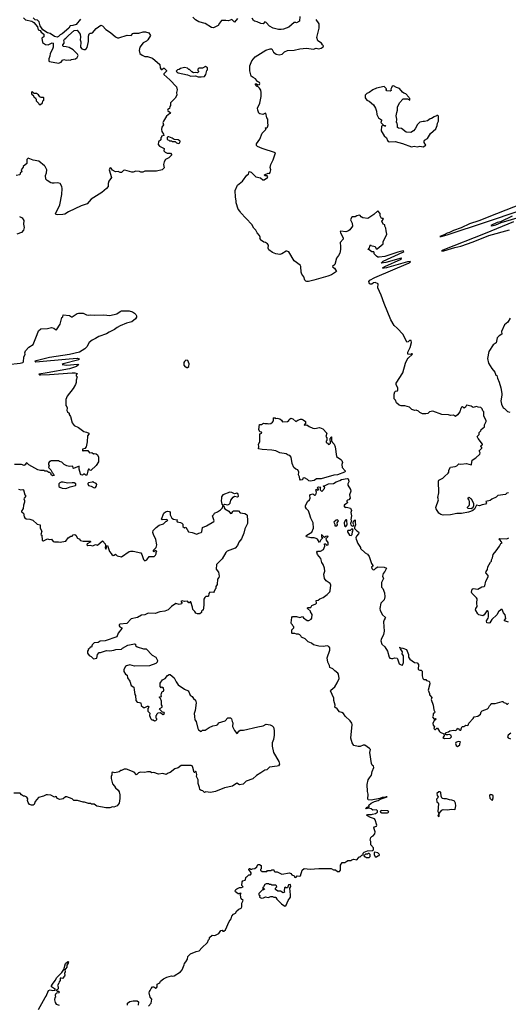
# Model space of a CAD drawing. Extents: x 1980017 to 2252640, y 74400 to 266395.
# Tile 167 of 256: x 2076659 to 2083787, y 205650 to 220017. Entities that reach past the tile are written whole.
import ezdxf

# ---------------------------------------------------------------- set-up
doc = ezdxf.new("R2010")
doc.units = 0

msp = doc.modelspace()

# ---------------------------------------------------------------- linework, layer by layer
at = {"layer": '0CON20XD'}
for points in [[(2076716, 220046), (2076745, 220014), (2076836, 219996), (2076865, 219978), (2076917, 219915), (2076930, 219870), (2076959, 219859), (2076974, 219834), (2077012, 219805), (2077012, 219768), (2076984, 219745)], [(2077545, 220026), (2077484, 219946), (2077435, 219930), (2077394, 219926), (2077374, 219895), (2077281, 219809), (2077249, 219795), (2077225, 219770), (2077206, 219764), (2077165, 219774), (2077103, 219815), (2077065, 219824), (2076999, 219869), (2076957, 219927), (2076945, 219985), (2076920, 220010), (2076886, 220016), (2076857, 220045)], [(2079836, 220034), (2079795, 219982), (2079755, 220018), (2079705, 220000), (2079665, 220007), (2079605, 220003), (2079573, 219967), (2079555, 219932), (2079485, 219897), (2079455, 219903), (2079365, 219963), (2079272, 219985), (2079226, 220016), (2079186, 220056)], [(2081340, 216705), (2081341, 216665), (2081328, 216612), (2081311, 216575), (2081282, 216538), (2081254, 216445), (2081224, 216415), (2081227, 216405), (2081250, 216390), (2081283, 216345), (2081206, 216295), (2081155, 216275), (2080950, 216215), (2080872, 216195), (2080850, 216195), (2080831, 216201), (2080817, 216215), (2080804, 216264), (2080773, 216303), (2080763, 216335), (2080759, 216415), (2080750, 216435), (2080665, 216498), (2080585, 216628), (2080558, 216638), (2080545, 216637), (2080485, 216602), (2080455, 216592), (2080395, 216598), (2080345, 216618), (2080295, 216660), (2080282, 216685), (2080288, 216725), (2080276, 216746), (2080245, 216768), (2080222, 216772), (2080170, 216805), (2080170, 216815), (2080160, 216825), (2080168, 216832), (2080168, 216845), (2080155, 216868), (2080122, 216905), (2080102, 216945), (2080074, 216974), (2080045, 217028), (2079880, 217205), (2079875, 217220), (2079844, 217254), (2079818, 217345), (2079818, 217375), (2079806, 217426), (2079801, 217525), (2079835, 217602), (2079909, 217661), (2079975, 217750), (2079998, 217765), (2080005, 217800), (2080035, 217793), (2080106, 217726), (2080170, 217710), (2080205, 217680), (2080225, 217682), (2080272, 217715), (2080277, 217725), (2080270, 217740), (2080235, 217740), (2080232, 217755), (2080282, 217778), (2080305, 217772), (2080314, 217786), (2080321, 217825), (2080312, 217862), (2080321, 217905), (2080355, 217970), (2080392, 218072), (2080195, 218136), (2080127, 218167), (2080113, 218183), (2080112, 218205), (2080160, 218275), (2080195, 218363), (2080250, 218415), (2080252, 218425), (2080242, 218435), (2080245, 218440), (2080265, 218438), (2080275, 218450), (2080286, 218485), (2080279, 218505), (2080280, 218565), (2080264, 218584), (2080252, 218652), (2080235, 218650), (2080205, 218633), (2080163, 218643), (2080150, 218655), (2080132, 218695), (2080130, 218725), (2080160, 218800), (2080182, 218895), (2080184, 218954), (2080175, 218990), (2080155, 219020), (2080135, 219040), (2080122, 219042), (2080092, 219075), (2080098, 219082), (2080112, 219082), (2080135, 219068), (2080155, 219073), (2080161, 219085), (2080155, 219100), (2080128, 219115), (2080100, 219155), (2080065, 219171), (2080036, 219195), (2080015, 219270), (2080018, 219345), (2080044, 219416), (2080093, 219477), (2080249, 219571), (2080315, 219592), (2080335, 219590), (2080364, 219544), (2080400, 219515), (2080445, 219506), (2080487, 219515), (2080523, 219547), (2080565, 219566), (2080665, 219570), (2080745, 219592), (2080845, 219601), (2080945, 219589), (2080982, 219602), (2081025, 219592), (2081058, 219602), (2081085, 219623), (2081090, 219635), (2081075, 219648), (2081062, 219672), (2081010, 219710), (2080993, 219755), (2081029, 219895), (2081028, 219955), (2080982, 220022)], [(2080747, 220063), (2080740, 219995), (2080695, 219970), (2080687, 219977), (2080665, 219978), (2080585, 219907), (2080509, 219881), (2080475, 219874), (2080435, 219874), (2080355, 219894), (2080304, 219924), (2080255, 219977), (2080235, 219988), (2080210, 219955), (2080175, 219961), (2080125, 219987), (2080083, 219995), (2080071, 220005), (2080051, 220041)], [(2076984, 219745), (2076994, 219685), (2077035, 219657), (2077075, 219652), (2077135, 219678), (2077147, 219675), (2077146, 219615), (2077139, 219585), (2077106, 219525), (2077100, 219485), (2077084, 219445), (2077084, 219414), (2077095, 219408), (2077225, 219382), (2077262, 219395), (2077284, 219426), (2077303, 219437), (2077335, 219428), (2077365, 219432), (2077395, 219428), (2077415, 219437), (2077475, 219448), (2077498, 219465), (2077510, 219495), (2077504, 219514), (2077439, 219575), (2077379, 219609), (2077335, 219621), (2077296, 219624), (2077287, 219635), (2077289, 219651), (2077307, 219675), (2077310, 219695), (2077304, 219715), (2077312, 219735), (2077333, 219747), (2077369, 219785), (2077455, 219859), (2077498, 219865), (2077540, 219805), (2077546, 219764), (2077542, 219725), (2077550, 219695), (2077548, 219618), (2077565, 219590), (2077595, 219581), (2077615, 219581), (2077630, 219590), (2077645, 219612), (2077665, 219700), (2077662, 219778), (2077675, 219812), (2077685, 219822), (2077705, 219818), (2077722, 219825), (2077775, 219887), (2077845, 219938), (2077869, 219929), (2077915, 219872), (2077985, 219830), (2078058, 219765), (2078085, 219750), (2078105, 219750), (2078225, 219789), (2078285, 219784), (2078311, 219815), (2078325, 219821), (2078395, 219822), (2078462, 219842), (2078495, 219839), (2078545, 219823), (2078566, 219784), (2078528, 219722), (2078510, 219705), (2078462, 219678), (2078414, 219615), (2078401, 219565), (2078412, 219525), (2078445, 219500), (2078485, 219482), (2078522, 219482), (2078595, 219457), (2078704, 219364), (2078710, 219315), (2078725, 219292), (2078735, 219288), (2078755, 219310), (2078768, 219308), (2078782, 219295), (2078800, 219275), (2078800, 219265), (2078760, 219225), (2078762, 219215), (2078851, 219141), (2078947, 219035), (2078958, 218995), (2078948, 218955), (2078952, 218915), (2078928, 218872), (2078860, 218805), (2078860, 218765), (2078848, 218752), (2078847, 218723), (2078822, 218708), (2078814, 218696), (2078822, 218685), (2078858, 218665), (2078850, 218650), (2078803, 218607), (2078755, 218537), (2078748, 218515), (2078758, 218485), (2078735, 218450), (2078728, 218415), (2078734, 218384), (2078758, 218345), (2078760, 218325), (2078730, 218315), (2078730, 218305), (2078720, 218295), (2078720, 218265), (2078682, 218235), (2078680, 218195), (2078700, 218170), (2078767, 218135), (2078760, 218105), (2078780, 218085), (2078811, 218071), (2078857, 218067), (2078878, 218045), (2078835, 218000), (2078788, 217975), (2078765, 217942), (2078758, 217905), (2078766, 217854), (2078738, 217825), (2078654, 217806), (2078487, 217807), (2078455, 217790), (2078425, 217791), (2078405, 217800), (2078355, 217807), (2078316, 217794), (2078295, 217793), (2078195, 217819), (2078174, 217816), (2078145, 217788), (2078125, 217788), (2078095, 217800), (2078055, 217799), (2078012, 217822), (2077995, 217852), (2077985, 217857), (2077975, 217852), (2077964, 217824), (2078000, 217715), (2077958, 217662), (2077948, 217625), (2077952, 217585), (2077928, 217555), (2077858, 217495), (2077702, 217398), (2077645, 217332), (2077555, 217300), (2077372, 217215), (2077320, 217180), (2077288, 217172), (2077215, 217170), (2077190, 217175), (2077180, 217185), (2077243, 217315), (2077274, 217465), (2077277, 217553), (2077274, 217585), (2077250, 217625), (2077215, 217634), (2077162, 217632), (2077135, 217630), (2077116, 217636), (2077062, 217672), (2077042, 217692), (2077036, 217745), (2077048, 217782), (2077053, 217825), (2077032, 217875), (2077022, 217885), (2076941, 217951), (2076855, 217968), (2076785, 217997), (2076771, 217989), (2076764, 217976), (2076765, 217920), (2076710, 217875), (2076710, 217865), (2076683, 217827), (2076690, 217795), (2076672, 217785), (2076660, 217755), (2076606, 217744)], [(2079305, 219183), (2079355, 219188), (2079376, 219215), (2079390, 219275), (2079400, 219285), (2079400, 219315), (2079372, 219332), (2079325, 219310), (2079272, 219308), (2079260, 219295), (2079260, 219275), (2079270, 219265), (2079270, 219255), (2079255, 219240), (2079225, 219248), (2079195, 219242), (2079170, 219255), (2079138, 219288), (2079125, 219290), (2079105, 219310), (2079065, 219320), (2079003, 219307), (2078985, 219290), (2078963, 219287), (2078940, 219265), (2078955, 219250), (2078973, 219243), (2079105, 219212), (2079154, 219194), (2079225, 219198), (2079264, 219184), (2079305, 219183)], [(2076965, 218780), (2076990, 218805), (2076998, 218832), (2077010, 218845), (2077010, 218875), (2077005, 218880), (2076975, 218880), (2076952, 218892), (2076935, 218920), (2076905, 218938), (2076872, 218942), (2076843, 218967), (2076830, 218955), (2076830, 218935), (2076842, 218922), (2076858, 218918), (2076872, 218882), (2076890, 218875), (2076890, 218865), (2076900, 218855), (2076900, 218835), (2076940, 218795), (2076945, 218780), (2076965, 218780)], [(2082455, 218163), (2082495, 218169), (2082545, 218163), (2082582, 218185), (2082559, 218225), (2082557, 218243), (2082565, 218260), (2082609, 218281), (2082654, 218356), (2082728, 218425), (2082747, 218473), (2082753, 218507), (2082768, 218535), (2082768, 218608), (2082758, 218618), (2082745, 218620), (2082738, 218612), (2082705, 218600), (2082667, 218573), (2082645, 218568), (2082607, 218543), (2082565, 218530), (2082545, 218532), (2082498, 218522), (2082464, 218486), (2082430, 218425), (2082403, 218397), (2082365, 218372), (2082295, 218376), (2082229, 218429), (2082183, 218433), (2082170, 218445), (2082172, 218475), (2082167, 218507), (2082158, 218518), (2082162, 218565), (2082152, 218615), (2082160, 218665), (2082172, 218695), (2082172, 218745), (2082192, 218778), (2082198, 218805), (2082255, 218860), (2082315, 218860), (2082348, 218842), (2082350, 218865), (2082340, 218875), (2082338, 218888), (2082290, 218935), (2082263, 218943), (2082241, 218961), (2082200, 219015), (2082155, 219028), (2082112, 219052), (2082095, 219048), (2082081, 219025), (2082073, 219005), (2082076, 218985), (2082065, 218974), (2082015, 218978), (2082007, 218995), (2082008, 219008), (2081975, 219042), (2081865, 219018), (2081810, 218995), (2081757, 218953), (2081725, 218940), (2081700, 218915), (2081700, 218875), (2081724, 218844), (2081755, 218830), (2081818, 218775), (2081848, 218725), (2081863, 218683), (2081868, 218635), (2081892, 218585), (2081936, 218555), (2081939, 218545), (2081928, 218515), (2081965, 218480), (2081992, 218475), (2081998, 218465), (2081988, 218462), (2081963, 218473), (2081938, 218465), (2081930, 218395), (2081974, 218324), (2082010, 218295), (2082024, 218254), (2082035, 218240), (2082054, 218234), (2082135, 218239), (2082245, 218211), (2082374, 218164), (2082415, 218171), (2082455, 218163)], [(2078975, 218212), (2078995, 218220), (2079000, 218245), (2078970, 218265), (2078915, 218270), (2078885, 218290), (2078835, 218308), (2078822, 218308), (2078812, 218298), (2078810, 218275), (2078822, 218262), (2078835, 218260), (2078845, 218250), (2078875, 218250), (2078885, 218240), (2078925, 218240), (2078945, 218220), (2078975, 218212)], [(2083999, 217335), (2083616, 217186), (2083358, 217082), (2083222, 217038), (2083100, 216980), (2082985, 216939), (2082929, 216911), (2082895, 216903), (2082851, 216879), (2082788, 216855), (2082805, 216852), (2082895, 216878), (2083471, 217069), (2083945, 217226)], [(2076655, 217146), (2076695, 217124), (2076722, 217085), (2076716, 217035), (2076724, 216985), (2076713, 216945), (2076685, 216913), (2076620, 216885)], [(2083790, 213115), (2083765, 213110), (2083745, 213090), (2083635, 213076), (2083611, 213049), (2083545, 213020), (2083521, 212999), (2083460, 212985), (2083468, 212965), (2083454, 212946), (2083405, 212937), (2083365, 212921), (2083325, 212932), (2083294, 212875), (2083269, 212855), (2083235, 212840), (2083205, 212830), (2083105, 212813), (2083035, 212809), (2082945, 212791), (2082835, 212785), (2082804, 212795), (2082775, 212818), (2082735, 212878), (2082731, 212899), (2082767, 213013), (2082761, 213045), (2082775, 213115), (2082767, 213283), (2082775, 213300), (2082834, 213326), (2082855, 213350), (2082911, 213399), (2082918, 213415), (2082918, 213445), (2082942, 213488), (2083010, 213495), (2083035, 213508), (2083065, 213538), (2083095, 213532), (2083175, 213543), (2083245, 213522), (2083252, 213528), (2083262, 213588), (2083315, 213623), (2083372, 213675), (2083378, 213695), (2083362, 213725), (2083402, 213765), (2083402, 213775), (2083388, 213795), (2083390, 213805), (2083408, 213815), (2083408, 213825), (2083346, 213906), (2083333, 213935), (2083360, 213965), (2083362, 213995), (2083385, 214020), (2083390, 214035), (2083438, 214075), (2083440, 214105), (2083462, 214155), (2083462, 214165), (2083428, 214235), (2083430, 214295), (2083415, 214310), (2083405, 214340), (2083387, 214357), (2083348, 214362), (2083325, 214372), (2083275, 214360), (2083247, 214377), (2083175, 214390), (2083162, 214365), (2083145, 214348), (2083118, 214368), (2083105, 214362), (2083093, 214345), (2083079, 214295), (2083045, 214252), (2083015, 214229), (2082985, 214247), (2082945, 214243), (2082915, 214251), (2082815, 214258), (2082685, 214303), (2082635, 214293), (2082611, 214269), (2082585, 214264), (2082535, 214264), (2082495, 214283), (2082475, 214307), (2082445, 214317), (2082425, 214314), (2082379, 214329), (2082344, 214364), (2082275, 214381), (2082225, 214382), (2082195, 214394), (2082157, 214425), (2082143, 214465), (2082122, 214485), (2082124, 214555), (2082131, 214585), (2082142, 214595), (2082169, 214601), (2082176, 214614), (2082175, 214640), (2082151, 214695), (2082152, 214715), (2082247, 214863), (2082286, 215005), (2082312, 215058), (2082324, 215076), (2082390, 215135), (2082385, 215140), (2082375, 215140), (2082365, 215130), (2082320, 215135), (2082322, 215165), (2082356, 215234), (2082374, 215305), (2082370, 215335), (2082345, 215334), (2082325, 215314), (2082305, 215310), (2082252, 215425), (2082165, 215518), (2082123, 215555), (2082074, 215635), (2081974, 215875), (2081932, 215995), (2081883, 216103), (2081888, 216165), (2081845, 216182), (2081820, 216175), (2081795, 216158), (2081777, 216157), (2081762, 216165), (2081752, 216195), (2081768, 216215), (2081842, 216255), (2082332, 216465), (2082362, 216485), (2082355, 216490), (2082315, 216484), (2082182, 216445), (2082010, 216395), (2081975, 216390), (2081955, 216390), (2081952, 216395), (2081985, 216416), (2082225, 216524), (2082230, 216535), (2082225, 216536), (2082000, 216475), (2081930, 216465), (2081962, 216495), (2082247, 216625), (2082262, 216635), (2082255, 216642), (2082175, 216625), (2081985, 216563), (2081905, 216552), (2081884, 216554), (2081864, 216564), (2081832, 216602), (2081828, 216622), (2081825, 216630), (2081795, 216628), (2081755, 216660), (2081743, 216663), (2081762, 216688), (2081770, 216725), (2081775, 216730), (2081782, 216722), (2081845, 216708), (2081860, 216675), (2081875, 216672), (2081960, 216745), (2081961, 216775), (2082014, 216886), (2082003, 216937), (2082002, 216975), (2081987, 217005), (2081988, 217025), (2081962, 217035), (2081942, 217075), (2081968, 217105), (2081960, 217115), (2081935, 217118), (2081916, 217155), (2081918, 217188), (2081885, 217230), (2081825, 217174), (2081740, 217115), (2081665, 217128), (2081641, 217141), (2081625, 217162), (2081615, 217166), (2081578, 217155), (2081555, 217141), (2081515, 217140), (2081498, 217132), (2081486, 217095), (2081508, 217048), (2081514, 217005), (2081477, 216953), (2081455, 216934), (2081415, 216919), (2081345, 216933), (2081332, 216925), (2081337, 216905), (2081380, 216835), (2081380, 216815), (2081332, 216768), (2081340, 216705)], [(2083842, 217148), (2083672, 217068), (2083625, 217056), (2083533, 217015), (2083545, 217010), (2083605, 217023), (2083683, 217057), (2083986, 217146)], [(2083863, 217065), (2083449, 216895), (2082830, 216655), (2082813, 216643), (2082845, 216645), (2083006, 216694), (2083096, 216714), (2083275, 216774), (2083505, 216868), (2083805, 216950)], [(2076485, 214985), (2076665, 215005), (2076703, 215015), (2076714, 215026), (2076718, 215095), (2076738, 215135), (2076736, 215155), (2076746, 215185), (2076795, 215237), (2076855, 215279), (2076914, 215425), (2076935, 215477), (2076966, 215504), (2077065, 215511), (2077124, 215524), (2077156, 215516), (2077180, 215495), (2077195, 215492), (2077248, 215572), (2077275, 215670), (2077287, 215683), (2077295, 215710), (2077385, 215699), (2077415, 215682), (2077425, 215682), (2077498, 215732), (2077515, 215737), (2077585, 215737), (2077635, 215710), (2077665, 215707), (2077695, 215711), (2077745, 215704), (2077885, 215709), (2077975, 215699), (2078075, 215727), (2078125, 215760), (2078145, 215767), (2078205, 215770), (2078258, 215768), (2078304, 215756), (2078335, 215734), (2078354, 215714), (2078362, 215695), (2078364, 215675), (2078350, 215650), (2078295, 215609), (2078215, 215589), (2078125, 215551), (2078079, 215525), (2078044, 215496), (2077965, 215456), (2077925, 215434), (2077815, 215395), (2077765, 215364), (2077715, 215343), (2077673, 215305), (2077637, 215245), (2077609, 215215), (2077534, 215166), (2077385, 215131), (2077095, 215088), (2076880, 215035), (2076895, 215026), (2077382, 215068), (2077496, 215076), (2077528, 215068), (2077520, 215055), (2077292, 214995), (2077280, 214985), (2077345, 214978), (2077505, 214989), (2077520, 214985), (2077490, 214955), (2077385, 214923), (2077058, 214862), (2076938, 214845), (2076946, 214836), (2076964, 214834), (2077095, 214838), (2077423, 214863), (2077465, 214864), (2077500, 214855), (2077483, 214835), (2077485, 214820), (2077500, 214805), (2077481, 214759), (2077483, 214725), (2077474, 214696), (2077438, 214635), (2077350, 214525), (2077334, 214476), (2077333, 214385), (2077349, 214369), (2077354, 214355), (2077345, 214315), (2077355, 214297), (2077382, 214275), (2077379, 214255), (2077399, 214225), (2077424, 214135), (2077455, 214097), (2077516, 214066), (2077595, 214007), (2077635, 214000), (2077668, 213985), (2077669, 213971), (2077648, 213945), (2077643, 213855), (2077627, 213783), (2077608, 213762), (2077575, 213750), (2077575, 213730), (2077585, 213720), (2077595, 213730), (2077652, 213732), (2077678, 213698), (2077712, 213702), (2077735, 213683), (2077745, 213688), (2077775, 213683), (2077796, 213666), (2077809, 213635), (2077810, 213565), (2077775, 213510), (2077695, 213440), (2077680, 213445), (2077675, 213460), (2077665, 213460), (2077652, 213435), (2077638, 213372), (2077625, 213370), (2077595, 213390), (2077575, 213370), (2077555, 213378), (2077545, 213390), (2077527, 213457), (2077525, 213500), (2077445, 213470), (2077438, 213475), (2077435, 213500), (2077385, 213498), (2077345, 213508), (2077310, 213525), (2077275, 213560), (2077238, 213568), (2077225, 213580), (2077115, 213580), (2077105, 213570), (2077095, 213570), (2077080, 213545), (2077080, 213525), (2077090, 213515), (2077080, 213485), (2077115, 213450), (2077132, 213412), (2077150, 213395), (2077160, 213365), (2077145, 213360), (2077120, 213375), (2077118, 213388), (2077098, 213408), (2077085, 213410), (2077055, 213430), (2077025, 213430), (2077015, 213440), (2076965, 213437), (2076925, 213450), (2076791, 213521), (2076765, 213551), (2076755, 213545), (2076740, 213520), (2076725, 213512), (2076685, 213527), (2076585, 213524)], [(2083815, 215662), (2083782, 215605), (2083732, 215565), (2083689, 215465), (2083691, 215429), (2083655, 215406), (2083625, 215373), (2083608, 215302), (2083565, 215272), (2083501, 215175), (2083481, 215075), (2083499, 215005), (2083545, 214926), (2083591, 214875), (2083605, 214830), (2083620, 214825), (2083630, 214785), (2083655, 214730), (2083680, 214645), (2083694, 214564), (2083694, 214536), (2083677, 214455), (2083688, 214405), (2083710, 214355), (2083730, 214345), (2083775, 214302), (2083808, 214288)], [(2079095, 214940), (2079105, 214942), (2079128, 214955), (2079132, 214995), (2079113, 215043), (2079085, 215047), (2079061, 215029), (2079052, 215015), (2079052, 214975), (2079075, 214950), (2079085, 214950), (2079095, 214940)], [(2080895, 213284), (2080876, 213286), (2080857, 213307), (2080815, 213332), (2080790, 213325), (2080785, 213302), (2080755, 213300), (2080745, 213310), (2080742, 213345), (2080728, 213375), (2080732, 213415), (2080715, 213448), (2080685, 213460), (2080658, 213485), (2080635, 213540), (2080617, 213635), (2080598, 213658), (2080574, 213664), (2080545, 213682), (2080455, 213696), (2080395, 213724), (2080335, 213736), (2080195, 213743), (2080144, 213754), (2080141, 213761), (2080146, 213785), (2080143, 213825), (2080160, 213855), (2080160, 213975), (2080190, 213985), (2080185, 214000), (2080160, 214005), (2080148, 214035), (2080155, 214110), (2080185, 214112), (2080215, 214130), (2080235, 214123), (2080274, 214126), (2080295, 214121), (2080323, 214127), (2080346, 214144), (2080360, 214165), (2080360, 214205), (2080375, 214210), (2080385, 214200), (2080415, 214202), (2080455, 214192), (2080478, 214175), (2080495, 214148), (2080564, 214156), (2080583, 214167), (2080592, 214185), (2080615, 214202), (2080645, 214192), (2080685, 214152), (2080715, 214172), (2080755, 214188), (2080775, 214188), (2080795, 214180), (2080826, 214155), (2080828, 214122), (2080810, 214105), (2080815, 214100), (2080850, 214105), (2080882, 214082), (2080935, 214056), (2080966, 214054), (2081035, 214067), (2081080, 214045), (2081138, 213985), (2081127, 213937), (2081142, 213915), (2081142, 213895), (2081140, 213875), (2081130, 213865), (2081130, 213845), (2081148, 213838), (2081165, 213820), (2081178, 213822), (2081192, 213838), (2081190, 213905), (2081200, 213915), (2081202, 213928), (2081208, 213928), (2081208, 213868), (2081220, 213845), (2081246, 213825), (2081260, 213785), (2081282, 213645), (2081345, 213600), (2081356, 213585), (2081366, 213555), (2081359, 213525), (2081363, 213485), (2081406, 213435), (2081406, 213425), (2081396, 213415), (2081294, 213375), (2081241, 213369), (2081055, 213318), (2080991, 213319), (2080956, 213295), (2080895, 213284)], [(2077325, 213177), (2077345, 213183), (2077395, 213202), (2077472, 213218), (2077480, 213225), (2077480, 213245), (2077455, 213258), (2077425, 213260), (2077355, 213253), (2077295, 213268), (2077265, 213268), (2077245, 213260), (2077228, 213245), (2077232, 213205), (2077244, 213194), (2077279, 213179), (2077325, 213177)], [(2077745, 213184), (2077765, 213193), (2077780, 213215), (2077783, 213233), (2077775, 213248), (2077743, 213263), (2077725, 213280), (2077715, 213270), (2077665, 213260), (2077655, 213250), (2077652, 213245), (2077665, 213222), (2077683, 213213), (2077702, 213212), (2077745, 213184)], [(2081087, 211585), (2081145, 211629), (2081182, 211668), (2081190, 211685), (2081199, 211765), (2081189, 211789), (2081130, 211830), (2081108, 211865), (2081098, 211925), (2081112, 211968), (2081104, 212015), (2081087, 212067), (2081069, 212095), (2081053, 212153), (2081005, 212212), (2080996, 212245), (2081005, 212263), (2081046, 212264), (2081093, 212287), (2081112, 212335), (2081105, 212368), (2081125, 212370), (2081135, 212350), (2081158, 212352), (2081157, 212387), (2081133, 212423), (2081130, 212445), (2081160, 212475), (2081155, 212480), (2081123, 212477), (2081105, 212460), (2081068, 212498), (2081062, 212498), (2081063, 212473), (2081080, 212455), (2081054, 212426), (2081035, 212390), (2081002, 212435), (2080986, 212446), (2080955, 212458), (2080905, 212458), (2080842, 212472), (2080840, 212485), (2080850, 212495), (2080922, 212538), (2080944, 212595), (2080941, 212675), (2080904, 212745), (2080887, 212805), (2080871, 212851), (2080841, 212881), (2080828, 212905), (2080828, 212925), (2080860, 212985), (2080885, 213010), (2080897, 213033), (2080890, 213075), (2080903, 213087), (2080935, 213100), (2080965, 213080), (2080980, 213085), (2080988, 213125), (2080980, 213155), (2080985, 213160), (2080995, 213160), (2081005, 213150), (2081020, 213155), (2081020, 213165), (2081000, 213185), (2081008, 213195), (2081025, 213200), (2081050, 213195), (2081043, 213187), (2081040, 213155), (2081065, 213130), (2081108, 213175), (2081110, 213195), (2081095, 213200), (2081090, 213215), (2081115, 213220), (2081165, 213244), (2081235, 213251), (2081274, 213275), (2081328, 213292), (2081355, 213307), (2081435, 213323), (2081449, 213315), (2081461, 213285), (2081462, 213275), (2081446, 213245), (2081447, 213225), (2081486, 213164), (2081488, 213135), (2081469, 213085), (2081480, 213035), (2081459, 213011), (2081443, 213007), (2081430, 212995), (2081430, 212985), (2081440, 212975), (2081435, 212960), (2081395, 212938), (2081388, 212925), (2081408, 212898), (2081425, 212902), (2081487, 212887), (2081500, 212855), (2081490, 212825), (2081497, 212775), (2081489, 212725), (2081497, 212705), (2081484, 212664), (2081490, 212645), (2081505, 212632), (2081515, 212628), (2081528, 212632), (2081532, 212645), (2081524, 212664), (2081523, 212687), (2081532, 212705), (2081555, 212720), (2081553, 212687), (2081560, 212645), (2081542, 212608), (2081543, 212593), (2081575, 212558), (2081603, 212543), (2081608, 212528), (2081603, 212515), (2081570, 212480), (2081564, 212454), (2081566, 212436), (2081594, 212374), (2081632, 212315), (2081632, 212302), (2081697, 212237), (2081735, 212219), (2081758, 212185), (2081791, 212081), (2081810, 212055), (2081810, 212045), (2081792, 212035), (2081795, 212010), (2081815, 211990), (2081835, 211993), (2081861, 212019), (2081885, 212033), (2081975, 212028), (2082008, 212015), (2081986, 211964), (2081960, 211935), (2081953, 211895), (2081967, 211865), (2081936, 211805), (2081938, 211735), (2081957, 211717), (2081981, 211655), (2081986, 211594), (2081975, 211552), (2081926, 211504), (2081912, 211425), (2081918, 211395), (2081953, 211335), (2081993, 211295), (2081992, 211285), (2081975, 211262), (2081967, 211233), (2081977, 211095), (2081966, 211045), (2081931, 210975), (2081929, 210955), (2081944, 210905), (2081985, 210866), (2082025, 210805), (2082047, 210717), (2082061, 210701), (2082085, 210696), (2082103, 210697), (2082125, 210707), (2082165, 210700), (2082172, 210692), (2082197, 210617), (2082225, 210602), (2082245, 210600), (2082260, 210635), (2082258, 210735), (2082240, 210765), (2082242, 210795), (2082212, 210835), (2082210, 210850), (2082200, 210855), (2082205, 210860), (2082210, 210850), (2082247, 210847), (2082300, 210825), (2082332, 210755), (2082330, 210715), (2082350, 210685), (2082419, 210639), (2082455, 210632), (2082478, 210608), (2082473, 210535), (2082495, 210523), (2082516, 210526), (2082532, 210512), (2082528, 210445), (2082538, 210405), (2082555, 210390), (2082585, 210390), (2082593, 210373), (2082627, 210367), (2082637, 210357), (2082640, 210325), (2082618, 210235), (2082636, 210185), (2082638, 210165), (2082670, 210125), (2082662, 210095), (2082692, 210015), (2082702, 209945), (2082713, 209915), (2082709, 209901), (2082692, 209888), (2082692, 209865), (2082683, 209845), (2082684, 209834), (2082705, 209810), (2082725, 209820), (2082728, 209815), (2082725, 209800), (2082705, 209792), (2082684, 209745), (2082692, 209722), (2082708, 209708), (2082702, 209675), (2082715, 209660), (2082725, 209660), (2082745, 209680), (2082755, 209680), (2082781, 209631), (2082795, 209620), (2082848, 209598), (2082850, 209565), (2082832, 209545), (2082855, 209528), (2082940, 209535), (2082957, 209555), (2082948, 209575), (2082925, 209588), (2082905, 209580), (2082882, 209582), (2082870, 209595), (2082870, 209605), (2082880, 209615), (2082914, 209626), (2082935, 209642), (2082985, 209650), (2083020, 209645), (2083040, 209665), (2083045, 209680), (2083052, 209672), (2083065, 209670), (2083070, 209655), (2083085, 209648), (2083095, 209652), (2083102, 209685), (2083115, 209702), (2083139, 209701), (2083165, 209722), (2083195, 209720), (2083202, 209725), (2083209, 209751), (2083275, 209820), (2083290, 209845), (2083340, 209855), (2083380, 209885), (2083390, 209915), (2083405, 209930), (2083485, 209960), (2083500, 209975), (2083510, 210005), (2083530, 210025), (2083535, 210040), (2083593, 210037), (2083695, 210068), (2083707, 210067), (2083723, 210053), (2083752, 210042), (2083765, 210030), (2083775, 210030), (2083788, 210042)], [(2076640, 213165), (2076675, 213158), (2076705, 213163), (2076713, 213155), (2076733, 213083), (2076747, 213065), (2076723, 213035), (2076721, 213025), (2076730, 213000), (2076728, 212975), (2076713, 212935), (2076709, 212885), (2076684, 212845), (2076686, 212836), (2076714, 212815), (2076724, 212765), (2076735, 212747), (2076755, 212736), (2076805, 212731), (2076850, 212715), (2076915, 212658), (2076960, 212645), (2076960, 212595), (2076982, 212555), (2076970, 212505), (2076980, 212495), (2076985, 212422), (2076995, 212413), (2077005, 212413), (2077065, 212443), (2077095, 212434), (2077125, 212437), (2077149, 212405), (2077165, 212396), (2077225, 212398), (2077255, 212393), (2077272, 212398), (2077331, 212409), (2077365, 212457), (2077405, 212480), (2077425, 212480), (2077438, 212502), (2077465, 212506), (2077480, 212495), (2077505, 212453), (2077536, 212436), (2077538, 212425), (2077546, 212416), (2077587, 212407), (2077686, 212406), (2077698, 212398), (2077645, 212368), (2077641, 212355), (2077655, 212344), (2077685, 212348), (2077725, 212340), (2077765, 212360), (2077795, 212350), (2077865, 212413), (2077908, 212368), (2077911, 212345), (2077906, 212315), (2077915, 212292), (2077927, 212315), (2077928, 212342), (2077940, 212345), (2077968, 212255), (2077995, 212230), (2078004, 212214), (2078025, 212200), (2078038, 212202), (2078055, 212220), (2078083, 212193), (2078145, 212178), (2078255, 212256), (2078275, 212264), (2078315, 212264), (2078427, 212237), (2078442, 212215), (2078465, 212142), (2078485, 212122), (2078513, 212137), (2078548, 212182), (2078620, 212185), (2078640, 212205), (2078650, 212225), (2078650, 212245), (2078660, 212255), (2078645, 212270), (2078620, 212255), (2078615, 212250), (2078610, 212255), (2078612, 212275), (2078652, 212315), (2078660, 212355), (2078644, 212434), (2078609, 212505), (2078602, 212535), (2078604, 212565), (2078651, 212609), (2078695, 212639), (2078755, 212661), (2078795, 212700), (2078805, 212700), (2078820, 212715), (2078795, 212722), (2078738, 212718), (2078728, 212728), (2078764, 212816), (2078785, 212837), (2078815, 212847), (2078845, 212843), (2078854, 212825), (2078853, 212793), (2078881, 212741), (2078901, 212731), (2078955, 212720), (2078960, 212715), (2078950, 212705), (2078955, 212690), (2079005, 212681), (2079025, 212671), (2079039, 212655), (2079041, 212621), (2079065, 212603), (2079085, 212612), (2079123, 212543), (2079176, 212536), (2079245, 212508), (2079274, 212526), (2079305, 212534), (2079314, 212545), (2079325, 212609), (2079385, 212630), (2079492, 212695), (2079498, 212705), (2079470, 212775), (2079490, 212795), (2079500, 212815), (2079545, 212838), (2079590, 212865), (2079618, 212892), (2079625, 212920), (2079640, 212915), (2079640, 212895), (2079651, 212881), (2079708, 212845), (2079735, 212813), (2079753, 212817), (2079767, 212843), (2079778, 212852), (2079850, 212850), (2079875, 212823), (2079945, 212809), (2079970, 212795), (2079977, 212785), (2079976, 212756), (2079983, 212735), (2079981, 212665), (2079945, 212587), (2079929, 212525), (2079897, 212444), (2079857, 212395), (2079838, 212345), (2079802, 212308), (2079685, 212263), (2079665, 212242), (2079615, 212152), (2079528, 212065), (2079525, 212000), (2079561, 211955), (2079568, 211895), (2079563, 211877), (2079547, 211855), (2079542, 211775), (2079522, 211745), (2079520, 211715), (2079510, 211705), (2079498, 211672), (2079485, 211660), (2079435, 211662), (2079420, 211645), (2079412, 211605), (2079405, 211600), (2079375, 211602), (2079360, 211585), (2079343, 211563), (2079347, 211475), (2079337, 211403), (2079325, 211400), (2079310, 211385), (2079310, 211365), (2079285, 211348), (2079255, 211348), (2079230, 211355), (2079215, 211380), (2079185, 211410), (2079182, 211445), (2079155, 211522), (2079145, 211522), (2079135, 211510), (2079125, 211508), (2079105, 211533), (2079065, 211526), (2079030, 211535), (2079012, 211525), (2079030, 211505), (2079020, 211495), (2078985, 211482), (2078935, 211500), (2078872, 211455), (2078825, 211408), (2078775, 211388), (2078705, 211377), (2078635, 211350), (2078535, 211357), (2078485, 211332), (2078435, 211328), (2078376, 211294), (2078285, 211274), (2078222, 211208), (2078120, 211195), (2078110, 211185), (2078111, 211171), (2078119, 211159), (2078148, 211145), (2078148, 211135), (2078097, 211065), (2078075, 211012), (2077906, 210954), (2077835, 210947), (2077805, 210930), (2077745, 210923), (2077729, 210911)], [(2079625, 212930), (2079645, 212947), (2079695, 212940), (2079715, 212948), (2079728, 212962), (2079737, 213005), (2079775, 213049), (2079795, 213063), (2079835, 213053), (2079852, 213065), (2079847, 213095), (2079825, 213107), (2079795, 213098), (2079755, 213116), (2079725, 213121), (2079625, 213084), (2079601, 213055), (2079604, 213034), (2079596, 212995), (2079610, 212950), (2079625, 212930)], [(2083245, 212881), (2083203, 212883), (2083190, 212895), (2083190, 212905), (2083215, 212930), (2083220, 212945), (2083222, 212985), (2083217, 213007), (2083200, 213025), (2083202, 213038), (2083215, 213048), (2083235, 213030), (2083245, 213030), (2083278, 212955), (2083278, 212925), (2083267, 212895), (2083245, 212881)], [(2081285, 212630), (2081296, 212644), (2081292, 212675), (2081308, 212705), (2081295, 212720), (2081274, 212716), (2081240, 212685), (2081257, 212657), (2081255, 212630), (2081285, 212630)], [(2081405, 212620), (2081415, 212623), (2081438, 212645), (2081430, 212715), (2081425, 212720), (2081415, 212720), (2081405, 212710), (2081393, 212675), (2081395, 212630), (2081405, 212620)], [(2081495, 212488), (2081508, 212505), (2081513, 212547), (2081522, 212565), (2081520, 212580), (2081505, 212588), (2081478, 212562), (2081448, 212562), (2081442, 212555), (2081442, 212545), (2081470, 212495), (2081495, 212488)], [(2083790, 211225), (2083730, 211245), (2083730, 211255), (2083752, 211278), (2083742, 211335), (2083715, 211360), (2083695, 211410), (2083685, 211410), (2083644, 211376), (2083619, 211331), (2083547, 211263), (2083515, 211218), (2083505, 211212), (2083475, 211217), (2083468, 211245), (2083494, 211285), (2083499, 211305), (2083500, 211355), (2083494, 211384), (2083485, 211392), (2083475, 211391), (2083437, 211333), (2083415, 211319), (2083355, 211334), (2083341, 211345), (2083310, 211405), (2083314, 211426), (2083332, 211455), (2083328, 211505), (2083332, 211565), (2083325, 211580), (2083255, 211650), (2083250, 211665), (2083260, 211705), (2083273, 211717), (2083342, 211708), (2083400, 211740), (2083433, 211747), (2083442, 211755), (2083457, 211825), (2083493, 211887), (2083492, 211905), (2083460, 211945), (2083462, 211965), (2083484, 211995), (2083487, 212035), (2083525, 212100), (2083540, 212115), (2083542, 212135), (2083557, 212163), (2083565, 212212), (2083612, 212265), (2083660, 212335), (2083677, 212373), (2083698, 212385), (2083670, 212420), (2083648, 212435), (2083664, 212446), (2083765, 212442), (2083796, 212454)], [(2078538, 205622), (2078578, 205665), (2078586, 205726), (2078564, 205755), (2078550, 205815), (2078552, 205835), (2078565, 205850), (2078575, 205880), (2078597, 205907), (2078615, 205907), (2078645, 205886), (2078655, 205891), (2078664, 205905), (2078664, 205946), (2078706, 205964), (2078715, 205988), (2078759, 206021), (2078805, 206046), (2078875, 206066), (2078895, 206062), (2078915, 206066), (2079007, 206125), (2079030, 206155), (2079060, 206225), (2079063, 206247), (2079085, 206270), (2079105, 206310), (2079110, 206345), (2079152, 206388), (2079235, 206420), (2079275, 206428), (2079315, 206473), (2079399, 206551), (2079415, 206590), (2079430, 206605), (2079430, 206625), (2079465, 206660), (2079506, 206654), (2079565, 206684), (2079595, 206728), (2079612, 206732), (2079625, 206718), (2079635, 206717), (2079660, 206735), (2079714, 206856), (2079743, 206895), (2079755, 206938), (2079776, 206964), (2079805, 206980), (2079825, 207013), (2079855, 207038), (2079889, 207051), (2079902, 207072), (2079900, 207125), (2079918, 207165), (2079890, 207190), (2079884, 207204), (2079882, 207258), (2079888, 207265), (2079875, 207270), (2079855, 207260), (2079845, 207262), (2079805, 207292), (2079804, 207305), (2079814, 207326), (2079825, 207333), (2079868, 207352), (2079897, 207353), (2079920, 207365), (2079902, 207385), (2079903, 207437), (2079915, 207450), (2079947, 207463), (2079962, 207508), (2079975, 207510), (2080002, 207538), (2080025, 207540), (2080038, 207552), (2080038, 207568), (2080000, 207615), (2080005, 207630), (2080015, 207630), (2080025, 207620), (2080045, 207620), (2080053, 207627), (2080087, 207633), (2080120, 207655), (2080135, 207690), (2080155, 207692), (2080182, 207675), (2080180, 207625), (2080170, 207615), (2080170, 207605), (2080195, 207590), (2080265, 207590), (2080275, 207600), (2080325, 207600), (2080335, 207610), (2080365, 207610), (2080372, 207592), (2080383, 207583), (2080415, 207582), (2080485, 207550), (2080595, 207568), (2080615, 207560), (2080631, 207541), (2080663, 207523), (2080670, 207505), (2080685, 207498), (2080708, 207522), (2080745, 207518), (2080755, 207522), (2080780, 207605), (2080808, 207632), (2080895, 207620), (2081025, 207632), (2081205, 207630), (2081235, 207610), (2081265, 207610), (2081295, 207590), (2081325, 207590), (2081338, 207605), (2081338, 207682), (2081362, 207718), (2081405, 207720), (2081415, 207730), (2081428, 207732), (2081445, 207750), (2081495, 207750), (2081505, 207760), (2081535, 207768), (2081575, 207760), (2081600, 207785), (2081605, 207800), (2081625, 207800), (2081652, 207828), (2081668, 207832), (2081670, 207855), (2081682, 207868), (2081735, 207888), (2081808, 207892), (2081818, 207902), (2081820, 207935), (2081780, 207975), (2081780, 208025), (2081770, 208045), (2081778, 208062), (2081780, 208085), (2081795, 208100), (2081815, 208107), (2081838, 208135), (2081844, 208165), (2081826, 208225), (2081835, 208237), (2081865, 208251), (2081869, 208265), (2081845, 208342), (2081835, 208356), (2081775, 208374), (2081721, 208405), (2081735, 208418), (2081793, 208417), (2081805, 208425), (2081848, 208435), (2081877, 208455), (2081880, 208475), (2081866, 208486), (2081813, 208484), (2081785, 208500), (2081745, 208512), (2081715, 208500), (2081710, 208505), (2081713, 208515), (2081735, 208530), (2081745, 208520), (2081758, 208535), (2081750, 208555), (2081786, 208584), (2081835, 208608), (2081887, 208623), (2081918, 208642), (2082020, 208675), (2082005, 208678), (2081984, 208666), (2081945, 208666), (2081915, 208652), (2081785, 208627), (2081743, 208633), (2081738, 208645), (2081744, 208715), (2081734, 208754), (2081730, 208855), (2081744, 208925), (2081761, 208955), (2081791, 208995), (2081799, 209045), (2081827, 209105), (2081820, 209125), (2081800, 209140), (2081793, 209163), (2081769, 209325), (2081776, 209366), (2081763, 209383), (2081695, 209431), (2081668, 209432), (2081627, 209413), (2081595, 209410), (2081534, 209425), (2081508, 209465), (2081489, 209535), (2081507, 209735), (2081503, 209753), (2081478, 209788), (2081408, 209855), (2081382, 209892), (2081358, 209908), (2081325, 209918), (2081289, 209959), (2081258, 209985), (2081260, 210015), (2081241, 210081), (2081240, 210115), (2081192, 210225), (2081198, 210235), (2081258, 210282), (2081291, 210339), (2081319, 210405), (2081312, 210465), (2081301, 210481), (2081255, 210514), (2081225, 210544), (2081182, 210565), (2081178, 210595), (2081152, 210642), (2081146, 210705), (2081183, 210815), (2081181, 210851), (2081170, 210870), (2081145, 210882), (2081085, 210871), (2081024, 210874), (2080945, 210893), (2080915, 210921), (2080865, 210938), (2080825, 210982), (2080770, 211005), (2080762, 211025), (2080745, 211042), (2080725, 211050), (2080695, 211050), (2080675, 211062), (2080635, 211060), (2080630, 211065), (2080630, 211115), (2080660, 211145), (2080658, 211158), (2080642, 211172), (2080640, 211185), (2080623, 211203), (2080620, 211215), (2080630, 211295), (2080641, 211309), (2080695, 211310), (2080745, 211293), (2080785, 211310), (2080797, 211287), (2080855, 211252), (2080875, 211252), (2080912, 211268), (2080923, 211285), (2080927, 211337), (2080900, 211375), (2080900, 211385), (2080860, 211425), (2080860, 211435), (2080865, 211440), (2080905, 211440), (2080922, 211468), (2080979, 211491), (2080988, 211505), (2080985, 211540), (2081015, 211548), (2081036, 211564), (2081087, 211585)], [(2077729, 210911), (2077718, 210895), (2077708, 210862), (2077685, 210860), (2077678, 210842), (2077660, 210825), (2077660, 210815), (2077650, 210805), (2077650, 210775), (2077671, 210741), (2077703, 210723), (2077735, 210690), (2077785, 210700), (2077792, 210755), (2077818, 210782), (2077837, 210783), (2077925, 210814), (2077972, 210808), (2078035, 210817), (2078062, 210828), (2078145, 210830), (2078160, 210845), (2078235, 210890), (2078335, 210912), (2078348, 210905), (2078350, 210885), (2078375, 210867), (2078465, 210837), (2078505, 210837), (2078594, 210744), (2078645, 210713), (2078670, 210665), (2078666, 210644), (2078646, 210624), (2078555, 210587), (2078335, 210582), (2078265, 210602), (2078215, 210590), (2078205, 210580), (2078180, 210535), (2078180, 210505), (2078205, 210468), (2078225, 210450), (2078233, 210415), (2078266, 210366), (2078284, 210304), (2078326, 210276), (2078329, 210239), (2078338, 210168), (2078348, 210155), (2078352, 210082), (2078375, 210060), (2078406, 210056), (2078425, 210048), (2078432, 210012), (2078465, 209980), (2078485, 209980), (2078525, 210002), (2078535, 210000), (2078542, 209985), (2078530, 209965), (2078530, 209925), (2078557, 209897), (2078552, 209865), (2078570, 209815), (2078585, 209800), (2078605, 209800), (2078625, 209788), (2078645, 209792), (2078660, 209805), (2078660, 209815), (2078650, 209825), (2078650, 209865), (2078660, 209875), (2078660, 209885), (2078680, 209905), (2078715, 209910), (2078745, 209880), (2078770, 209895), (2078768, 209908), (2078742, 209912), (2078700, 209955), (2078702, 209968), (2078740, 209985), (2078740, 210005), (2078728, 210018), (2078728, 210075), (2078715, 210110), (2078700, 210125), (2078700, 210135), (2078727, 210143), (2078722, 210165), (2078728, 210185), (2078740, 210215), (2078755, 210220), (2078762, 210235), (2078755, 210270), (2078745, 210270), (2078735, 210280), (2078725, 210270), (2078710, 210285), (2078708, 210335), (2078744, 210386), (2078780, 210405), (2078815, 210448), (2078838, 210462), (2078855, 210462), (2078914, 210415), (2078941, 210355), (2078973, 210313), (2079065, 210248), (2079115, 210224), (2079128, 210208), (2079145, 210159), (2079175, 210142), (2079194, 210114), (2079225, 210088), (2079232, 210048), (2079217, 209935), (2079206, 209895), (2079210, 209850), (2079215, 209802), (2079236, 209776), (2079256, 209676), (2079270, 209655), (2079305, 209632), (2079325, 209650), (2079365, 209650), (2079425, 209689), (2079475, 209712), (2079530, 209725), (2079550, 209735), (2079560, 209755), (2079655, 209788), (2079695, 209830), (2079705, 209832), (2079732, 209832), (2079750, 209815), (2079758, 209775), (2079768, 209755), (2079762, 209705), (2079792, 209645), (2079825, 209602), (2079836, 209604), (2079856, 209635), (2079875, 209649), (2079925, 209651), (2080135, 209697), (2080210, 209715), (2080255, 209738), (2080315, 209728), (2080340, 209715), (2080362, 209692), (2080372, 209645), (2080370, 209575), (2080360, 209515), (2080343, 209465), (2080343, 209415), (2080362, 209325), (2080440, 209195), (2080450, 209155), (2080435, 209130), (2080417, 209123), (2080305, 209112), (2080265, 209072), (2080235, 209068), (2080175, 209028), (2080115, 208988), (2080061, 208939), (2079963, 208907), (2079917, 208863), (2079865, 208853), (2079825, 208878), (2079765, 208833), (2079645, 208807), (2079515, 208757), (2079445, 208740), (2079375, 208748), (2079355, 208742), (2079330, 208765), (2079308, 208768), (2079288, 208785), (2079282, 208815), (2079261, 208871), (2079263, 208925), (2079240, 208975), (2079243, 209005), (2079235, 209040), (2079225, 209050), (2079215, 209030), (2079205, 209030), (2079186, 209105), (2079175, 209128), (2079163, 209133), (2079015, 209132), (2078971, 209099), (2078923, 209087), (2078856, 209034), (2078825, 209024), (2078795, 209002), (2078745, 209019), (2078685, 209010), (2078615, 209032), (2078585, 209028), (2078565, 209042), (2078525, 209042), (2078485, 209032), (2078423, 209037), (2078393, 209027), (2078365, 209000), (2078330, 209035), (2078215, 209082), (2078185, 209082), (2078145, 209060), (2078135, 209060), (2078112, 209042), (2078045, 209028), (2078010, 209035), (2078002, 209025), (2078002, 208998), (2077992, 208975), (2077992, 208945), (2078013, 208865), (2078042, 208835), (2078055, 208810), (2078098, 208775), (2078112, 208752), (2078122, 208705), (2078122, 208655), (2078108, 208585), (2078083, 208547), (2078035, 208524), (2078015, 208529), (2077975, 208516), (2077915, 208516), (2077865, 208524), (2077785, 208542), (2077745, 208570), (2077705, 208570), (2077695, 208580), (2077665, 208580), (2077605, 208598), (2077585, 208598), (2077505, 208626), (2077450, 208625), (2077425, 208650), (2077345, 208678), (2077328, 208675), (2077295, 208650), (2077245, 208638), (2077204, 208654), (2077195, 208677), (2077185, 208680), (2077165, 208670), (2077115, 208702), (2077065, 208707), (2077044, 208706), (2077005, 208688), (2076935, 208667), (2076885, 208608), (2076869, 208565), (2076855, 208556), (2076830, 208555), (2076802, 208565), (2076785, 208592), (2076774, 208625), (2076776, 208646), (2076765, 208672), (2076735, 208688), (2076715, 208688), (2076685, 208708), (2076665, 208730), (2076575, 208730)], [(2083045, 209413), (2083080, 209435), (2083080, 209455), (2083090, 209475), (2083085, 209480), (2083055, 209486), (2083022, 209468), (2083018, 209455), (2083026, 209426), (2083045, 209413)], [(2083825, 209604), (2083785, 209576), (2083776, 209555), (2083785, 209538), (2083821, 209525)], [(2082775, 208390), (2082780, 208395), (2082778, 208435), (2082815, 208484), (2082835, 208491), (2082905, 208489), (2082955, 208498), (2083005, 208490), (2083012, 208498), (2083020, 208545), (2083017, 208587), (2083003, 208613), (2082991, 208621), (2082965, 208630), (2082931, 208631), (2082885, 208650), (2082845, 208647), (2082822, 208655), (2082807, 208685), (2082802, 208742), (2082795, 208750), (2082775, 208752), (2082742, 208725), (2082750, 208695), (2082763, 208675), (2082759, 208661), (2082740, 208645), (2082744, 208605), (2082765, 208590), (2082770, 208575), (2082758, 208465), (2082772, 208435), (2082760, 208395), (2082775, 208390)], [(2083555, 208630), (2083568, 208662), (2083564, 208694), (2083548, 208708), (2083520, 208710), (2083512, 208695), (2083519, 208659), (2083542, 208632), (2083555, 208630)], [(2081935, 208442), (2082025, 208444), (2082043, 208455), (2082040, 208465), (2082025, 208471), (2081934, 208476), (2081917, 208465), (2081925, 208447), (2081935, 208442)], [(2081755, 207790), (2081770, 207805), (2081770, 207835), (2081755, 207850), (2081745, 207850), (2081735, 207840), (2081705, 207840), (2081680, 207815), (2081692, 207802), (2081705, 207800), (2081715, 207790), (2081755, 207790)], [(2081865, 207800), (2081883, 207817), (2081905, 207820), (2081910, 207835), (2081885, 207860), (2081838, 207872), (2081830, 207865), (2081828, 207838), (2081845, 207800), (2081865, 207800)], [(2080525, 207082), (2080544, 207096), (2080578, 207165), (2080610, 207215), (2080612, 207245), (2080602, 207345), (2080615, 207370), (2080612, 207395), (2080605, 207400), (2080582, 207395), (2080565, 207350), (2080545, 207350), (2080535, 207360), (2080522, 207348), (2080518, 207305), (2080522, 207285), (2080505, 207278), (2080465, 207300), (2080425, 207302), (2080390, 207325), (2080392, 207345), (2080408, 207365), (2080405, 207380), (2080395, 207390), (2080335, 207390), (2080325, 207400), (2080305, 207400), (2080295, 207408), (2080255, 207408), (2080235, 207400), (2080218, 207362), (2080200, 207345), (2080225, 207340), (2080228, 207332), (2080215, 207320), (2080202, 207318), (2080150, 207265), (2080150, 207245), (2080160, 207235), (2080158, 207215), (2080185, 207198), (2080217, 207203), (2080245, 207218), (2080285, 207208), (2080325, 207222), (2080345, 207222), (2080365, 207212), (2080392, 207212), (2080398, 207208), (2080408, 207185), (2080477, 207117), (2080525, 207082)], [(2076932, 205575), (2077029, 205751), (2077045, 205770), (2077082, 205849), (2077105, 205862), (2077137, 205853), (2077166, 205854), (2077180, 205865), (2077123, 205903), (2077123, 205917), (2077136, 205945), (2077176, 205995), (2077201, 206039), (2077276, 206114), (2077302, 206158), (2077328, 206245), (2077355, 206270), (2077365, 206273), (2077369, 206269), (2077365, 206248), (2077349, 206221), (2077345, 206192), (2077317, 206155), (2077322, 206125), (2077312, 206098), (2077318, 206075), (2077312, 206058), (2077285, 206028), (2077265, 206032), (2077251, 206029), (2077252, 205998), (2077235, 205980), (2077232, 205958), (2077212, 205925), (2077220, 205905), (2077220, 205875), (2077208, 205862), (2077190, 205855), (2077205, 205840), (2077225, 205840), (2077238, 205825), (2077230, 205815), (2077195, 205810), (2077183, 205797), (2077178, 205785), (2077180, 205755), (2077173, 205747), (2077168, 205715), (2077176, 205675), (2077193, 205653), (2077235, 205638)], [(2078230, 205635), (2078230, 205665), (2078265, 205690), (2078315, 205700), (2078375, 205700), (2078390, 205685), (2078386, 205635)]]:
    msp.add_lwpolyline(points, dxfattribs=at)

doc.saveas('drawing.dxf')
